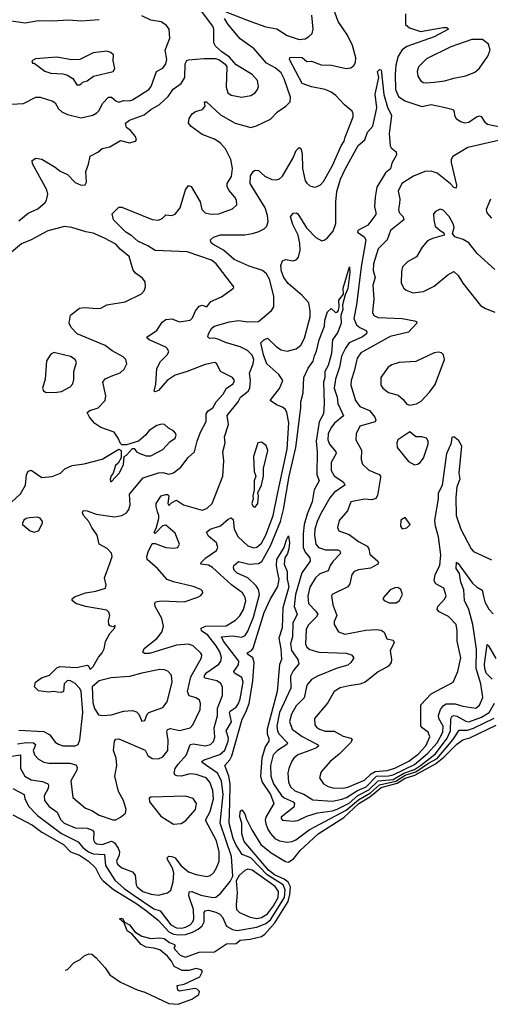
# Model space of a CAD drawing. Extents: x 1550320 to 1685906, y 509093 to 640511.
# Tile 13 of 256: x 1568550 to 1571656, y 516820 to 523317. Entities that reach past the tile are written whole.
import ezdxf

# ---------------------------------------------------------------- set-up
doc = ezdxf.new("R2010")
doc.units = 0

msp = doc.modelspace()

# ---------------------------------------------------------------- linework, layer by layer
at = {"layer": '0CON20XD'}
for points in [[(1568535, 518538.8), (1568595, 518548.3), (1568641.2, 518545), (1568654.4, 518535), (1568648.2, 518515), (1568639.6, 518495), (1568648.5, 518465), (1568675, 518438.2), (1568708.1, 518418.1), (1568741.3, 518411.3), (1568881.7, 518411.7), (1568920.9, 518400.9), (1568929.5, 518385), (1568927.1, 518365), (1568887.3, 518295), (1568900.6, 518185), (1568985, 518114.4), (1569025, 518098.8), (1569075, 518068.2), (1569165, 518036.7), (1569185, 518038.1), (1569216, 518055), (1569247.9, 518082.1), (1569252.9, 518105), (1569235.5, 518165), (1569201.8, 518225), (1569177.1, 518325), (1569190, 518395), (1569185.9, 518444.1), (1569168.5, 518495), (1569174.6, 518555.4), (1569185, 518570), (1569205, 518571.5), (1569377.5, 518497.5), (1569395, 518462.2), (1569425, 518441.1), (1569465, 518439.6), (1569495, 518453.5), (1569528.5, 518495), (1569529.1, 518565), (1569520.5, 518615), (1569526.4, 518633.6), (1569545, 518638.9), (1569605, 518626.1), (1569675, 518644.7), (1569692.3, 518665), (1569740.8, 518765), (1569743.6, 518805), (1569736.9, 518826.9), (1569715, 518843.1), (1569667.5, 518855), (1569657.1, 518885), (1569679.1, 518980.9), (1569750.6, 519105), (1569752.9, 519125), (1569746.3, 519136.3), (1569694.7, 519184.7), (1569665, 519196.2), (1569585, 519188.9), (1569406.7, 519135), (1569373.8, 519133.8), (1569362.4, 519142.4), (1569371.3, 519168.7), (1569455, 519234.6), (1569488.8, 519275), (1569499.4, 519315), (1569487.5, 519365), (1569444.4, 519445), (1569440.8, 519465), (1569446.2, 519475), (1569485, 519482.9), (1569635, 519475.8), (1569725, 519506.7), (1569745, 519517.5), (1569757.5, 519535), (1569756.7, 519545), (1569745, 519556.2), (1569695, 519577.5), (1569565, 519607.5), (1569522.8, 519622.8), (1569459.1, 519695), (1569391.5, 519755), (1569388.5, 519775), (1569396.9, 519805), (1569425, 519861.2), (1569445, 519860.8), (1569515, 519834.6), (1569565, 519830), (1569592.5, 519835), (1569603.8, 519855), (1569575, 519928.6), (1569515, 519980.6), (1569492.5, 519977.5), (1569445, 519927.5), (1569437.5, 519935), (1569450, 519960), (1569467.1, 520025), (1569469.2, 520045), (1569459.6, 520069.6), (1569450, 520105), (1569451.4, 520125), (1569482.5, 520175), (1569515, 520184.4), (1569525, 520184.2), (1569534.2, 520175), (1569528, 520125), (1569535, 520111.2), (1569551.1, 520128.9), (1569585, 520146.2), (1569630, 520115), (1569755, 520080.6), (1569785, 520091.9), (1569820.9, 520125), (1569890.8, 520305), (1569896.5, 520405), (1569891.4, 520465), (1569906, 520525), (1569902.5, 520565), (1569928.9, 520645), (1569918.9, 520705), (1569991.1, 520795), (1570006.4, 520825), (1570057.8, 520865), (1570068.9, 520885), (1570073.5, 520935), (1570067.7, 520985), (1570090.8, 521045), (1570095.6, 521075), (1570085, 521102.5), (1570054.3, 521134.3), (1570005, 521158.3), (1569907.2, 521187.2), (1569865, 521207.5), (1569835, 521214.6), (1569803.2, 521213.2), (1569792.5, 521225), (1569795.6, 521245), (1569815, 521278.9), (1569834.3, 521295), (1569935, 521322.1), (1569995, 521331.2), (1570055, 521322.1), (1570125, 521325.7), (1570211.5, 521398.5), (1570227.1, 521422.9), (1570227.5, 521492.5), (1570199.7, 521605), (1570178.8, 521638.8), (1570151.7, 521661.7), (1570065, 521691.1), (1569964.8, 521734.8), (1569896, 521796), (1569824, 521835), (1569813.8, 521845), (1569810, 521865), (1569828.3, 521881.7), (1569875, 521897.3), (1570035, 521897.1), (1570085, 521905.3), (1570123.6, 521916.4), (1570162.6, 521937.4), (1570181.9, 521955), (1570190.9, 521985), (1570186.4, 522023.6), (1570169.4, 522075), (1570071.1, 522235), (1570074, 522286), (1570092, 522318), (1570105, 522324.3), (1570125, 522321.1), (1570167.1, 522285), (1570215, 522261.5), (1570245, 522260), (1570265, 522265.7), (1570285.4, 522284.6), (1570354.5, 522405), (1570375, 522453.8), (1570395, 522473.8), (1570405, 522466.7), (1570414.5, 522434.5), (1570415.4, 522334.6), (1570435, 522254.2), (1570445, 522237.1), (1570465, 522221.1), (1570495, 522211.1), (1570513.3, 522215), (1570535, 522227.1), (1570555, 522250), (1570615, 522354.5), (1570671.8, 522485), (1570691.4, 522515), (1570697.5, 522542.5), (1570749.8, 522675), (1570751.9, 522695), (1570745, 522712.7), (1570694.6, 522755), (1570637.2, 522817.2), (1570605, 522839.2), (1570565, 522856.1), (1570475, 522872.6), (1570415, 522894.7), (1570331.1, 523055), (1570333.5, 523066.5), (1570345, 523070), (1570415, 523066.7), (1570445, 523040), (1570475, 523043.5), (1570539.4, 523019.4), (1570607, 523017), (1570705, 522995.3), (1570735, 522998.2), (1570755.9, 523014.1), (1570766, 523035), (1570767.5, 523065), (1570746.4, 523146.4), (1570713.2, 523215), (1570652.9, 523305), (1570613.1, 523415)], [(1568545, 521990.5), (1568605, 522039.1), (1568670.4, 522069.6), (1568718.8, 522111.2), (1568726.7, 522125), (1568735.4, 522165), (1568728.9, 522195), (1568634, 522365), (1568632.7, 522387.3), (1568657.1, 522402.9), (1568695, 522397.3), (1568784.5, 522344.5), (1568817.9, 522317.9), (1568865, 522294.2), (1568915, 522241.9), (1568955, 522225.8), (1568982.3, 522227.7), (1568991.2, 522245), (1568985.6, 522315), (1569005, 522363.3), (1569014.7, 522415.3), (1569065, 522442.5), (1569095, 522467.1), (1569145, 522478.6), (1569215, 522520), (1569275, 522504.2), (1569313.3, 522515), (1569320, 522525), (1569313.8, 522545), (1569281.4, 522585), (1569255, 522605.8), (1569248.1, 522635), (1569275.3, 522654.7), (1569370.4, 522689.6), (1569415.3, 522724.7), (1569473.2, 522756.8), (1569529.6, 522810.4), (1569561.7, 522858.3), (1569614.8, 522895.2), (1569638.8, 522935), (1569642.3, 523025), (1569653.2, 523046.8), (1569665, 523052.2), (1569765, 523060), (1569840.7, 523060.7), (1569863.6, 523053.6), (1569905, 523023.3), (1569916, 523006), (1569912, 522872), (1569924.4, 522835), (1569945, 522818.9), (1570015, 522805.5), (1570075, 522815.6), (1570104.2, 522835), (1570119.4, 522855), (1570125.7, 522875.7), (1570120, 522915), (1570084, 522955), (1569979.5, 523019.5), (1569935, 523070), (1569883.9, 523103.9), (1569842.5, 523142.5), (1569832.2, 523165), (1569831.2, 523255), (1569825.4, 523275), (1569729.9, 523399.9)], [(1569075, 523316.7), (1568955, 523307.6), (1568875, 523314.1), (1568765, 523306.5), (1568675, 523308.1), (1568585, 523293.4), (1568430, 523315), (1568420, 523325)], [(1568453.1, 522756.9), (1568575.4, 522764.6), (1568655.5, 522804.5), (1568685, 522805.5), (1568769.3, 522779.3), (1568785, 522767.5), (1568805, 522728.1), (1568828.3, 522708.3), (1568865, 522691.2), (1568955, 522669.4), (1569033.1, 522686.9), (1569058.5, 522701.5), (1569073.3, 522716.7), (1569095.8, 522764.2), (1569135, 522805.5), (1569155, 522805.4), (1569185, 522780.5), (1569205, 522772.2), (1569235.5, 522784.5), (1569275, 522782.3), (1569295, 522788.8), (1569403.1, 522856.9), (1569416.7, 522875), (1569451.9, 522975), (1569495, 522997.1), (1569514.5, 523025), (1569521.3, 523055), (1569510.4, 523115), (1569541.8, 523195), (1569535.8, 523255), (1569518, 523278), (1569483.6, 523303.6), (1569415, 523314.4), (1569355, 523342.5)], [(1568545, 518628.1), (1568709.1, 518619.1), (1568748.4, 518598.4), (1568785, 518550), (1568805, 518536.4), (1568835, 518526.2), (1568915.5, 518524.5), (1568936, 518534), (1568947.5, 518565), (1568966.8, 518745), (1568955.8, 518885.8), (1568945, 518906.7), (1568915, 518936.2), (1568885, 518953.8), (1568865, 518956.2), (1568843.3, 518935), (1568838.8, 518885), (1568825, 518877.5), (1568799.7, 518879.7), (1568775, 518884.2), (1568739.5, 518879.5), (1568675, 518889.2), (1568648, 518915), (1568653.8, 518945), (1568693.3, 518975), (1568747.3, 518992.7), (1568795, 519040), (1568815, 519050), (1568925, 519042.5), (1568995, 519058.8), (1569005, 519052.5), (1569015, 519030), (1569035, 519050), (1569069.1, 519110.9), (1569095, 519138.8), (1569107.5, 519165), (1569117, 519213), (1569143.8, 519266.2), (1569177.5, 519305), (1569180, 519320), (1569165, 519310), (1569145, 519317.5), (1569138, 519328), (1569135, 519350), (1569144.5, 519385), (1569137.6, 519407.6), (1569125, 519420.6), (1568984.1, 519444.1), (1568920, 519465), (1568896.7, 519485), (1568896.7, 519495), (1568911.9, 519508.1), (1568985, 519534.4), (1569052.5, 519545), (1569116, 519565), (1569121.2, 519585), (1569110.6, 519635), (1569147.3, 519735), (1569160.6, 519775), (1569156.4, 519796.4), (1569126.5, 519826.5), (1569075, 519855.8), (1569061.2, 519915), (1569025.3, 519965), (1569006.1, 520006.1), (1568971.9, 520045), (1568963.8, 520065), (1568966.4, 520073.6), (1568975, 520078.8), (1568994.2, 520075.8), (1569055, 520053.8), (1569175, 520035.5), (1569225, 520044.5), (1569255, 520062.9), (1569270.6, 520085), (1569279.1, 520115), (1569275, 520185.8), (1569365, 520294.4), (1569466.2, 520326.2), (1569495, 520328.2), (1569535, 520318.2), (1569565, 520327.1), (1569612.3, 520365), (1569662.7, 520427.3), (1569704.6, 520465), (1569720.6, 520535), (1569742.3, 520595), (1569781.2, 520665), (1569780.3, 520715), (1569794.6, 520735.4), (1569824.7, 520755), (1569846.9, 520795), (1569892.1, 520845), (1569915, 520884.4), (1569959.5, 520915), (1569968, 520935), (1569955, 520956.7), (1569876, 520995), (1569852, 521045), (1569837.5, 521055), (1569775, 521042.1), (1569655.7, 520994.3), (1569575, 520972), (1569523.8, 520936.2), (1569465, 520869.2), (1569445, 520862), (1569436.7, 520866.7), (1569447.7, 520912.3), (1569454.8, 521015.2), (1569478.5, 521061.5), (1569523.3, 521105), (1569533.3, 521125), (1569525.6, 521145), (1569514.4, 521155), (1569403.8, 521205), (1569390.8, 521215), (1569390.8, 521225), (1569454.2, 521265.8), (1569490, 521320), (1569515, 521338.2), (1569555, 521343.5), (1569605, 521322.1), (1569675, 521334.3), (1569690.7, 521349.3), (1569710, 521395), (1569735, 521425.7), (1569755, 521432), (1569785, 521422.5), (1569811.7, 521458.3), (1569882.8, 521487.2), (1569960, 521545), (1569962.5, 521555), (1569847.1, 521705), (1569815, 521729.3), (1569655, 521783.9), (1569443.3, 521793.3), (1569395, 521824), (1569328.5, 521855), (1569290.1, 521890.1), (1569250, 521915), (1569168.8, 521995), (1569160, 522035), (1569205, 522080), (1569225, 522078.6), (1569425, 521997.3), (1569466, 521994), (1569490.8, 522005), (1569515, 522029.2), (1569555, 522024.4), (1569575, 522032.5), (1569608.9, 522075), (1569645, 522193.3), (1569665, 522222.5), (1569682.5, 522215), (1569740, 522115), (1569751.9, 522065), (1569775, 522043.3), (1569814.5, 522034.5), (1569865, 522035.7), (1569955, 522068), (1569982, 522095), (1569980.8, 522125), (1569970.8, 522145), (1569930.8, 522190.8), (1569918.9, 522215), (1569920, 522235), (1569948.7, 522281.3), (1569953.8, 522335), (1569943.6, 522395), (1569908.5, 522465), (1569872.5, 522505), (1569835, 522527.5), (1569755, 522558.6), (1569681.2, 522611.2), (1569663.8, 522635), (1569668, 522665), (1569688, 522695), (1569709.3, 522710.7), (1569755.5, 522724.5), (1569772.9, 522745), (1569770, 522775), (1569782.5, 522775), (1569875, 522688.7), (1569972.5, 522635), (1570075, 522605.6), (1570112.8, 522617.2), (1570205, 522660.8), (1570251.9, 522708.1), (1570306, 522745), (1570336, 522775), (1570336.7, 522805), (1570295, 522927.1), (1570275.9, 522965), (1570235, 522999.7), (1570179.1, 523029.1), (1570097.3, 523125), (1570005, 523190.3), (1569926.1, 523285), (1569901.5, 523325)], [(1569911.4, 523368.6), (1570074.7, 523305.3), (1570175, 523270.2), (1570247.3, 523257.3), (1570315, 523211.6), (1570395, 523186.9), (1570435, 523191.4), (1570458.8, 523205), (1570479.2, 523225), (1570486.9, 523255), (1570477.2, 523347.2)], [(1571096.2, 523355), (1571096.9, 523285), (1571122.2, 523262.2), (1571195, 523238.6), (1571344.3, 523264.3), (1571370, 523265), (1571380, 523255), (1571285, 523203.2), (1571105, 523138.8), (1571075, 523118.5), (1571048.7, 523075), (1571032.8, 523017.2), (1571027.1, 522955), (1571030, 522855), (1571049.6, 522809.6), (1571091.5, 522781.5), (1571205, 522744.6), (1571265, 522756.2), (1571348.9, 522738.9)], [(1571235, 522899.6), (1571285, 522904.7), (1571355, 522912.3), (1571415, 522930.9), (1571495, 522945.5), (1571555, 522970.6), (1571583.9, 522996.1), (1571640.8, 523075), (1571654.2, 523115.8), (1571645, 523156), (1571605, 523186.7), (1571535, 523186.2), (1571395, 523138.5), (1571235, 523058.9), (1571181.9, 523005), (1571173.3, 522975), (1571176.7, 522945), (1571194.3, 522915), (1571213.3, 522903.3), (1571235, 522899.6)], [(1568945, 522886.7), (1568955, 522893.3), (1568966.4, 522903.6), (1568995, 522913.3), (1569036.1, 522943.9), (1569166.7, 522975), (1569177.1, 522995), (1569165.8, 523045), (1569168, 523085), (1569151.2, 523101.2), (1569125, 523110), (1569035, 523098), (1568945.9, 523054.1), (1568895, 523052), (1568795, 523068.8), (1568655, 523057.5), (1568630, 523045), (1568635, 523030), (1568645, 523030), (1568715, 522978), (1568755, 522964.2), (1568835, 522959.2), (1568865, 522950.8), (1568899.7, 522929.7), (1568927.5, 522887.5), (1568945, 522886.7)], [(1568495, 518456.4), (1568555, 518466.1), (1568555.8, 518375.8), (1568583.5, 518325), (1568625, 518300.6), (1568700.4, 518290.4), (1568735.7, 518275.7), (1568740.7, 518265), (1568737.1, 518245), (1568710.4, 518195), (1568713.2, 518165), (1568744.8, 518124.8), (1568798, 518088), (1568819.3, 518039.3), (1568843.2, 518015), (1568915, 517983.5), (1568995, 517982.2), (1569030.1, 517970.1), (1569039.3, 517955), (1569036.7, 517905), (1569045, 517888.5), (1569059, 517879), (1569095, 517875.2), (1569155, 517896), (1569176.1, 517886.1), (1569200.2, 517850.2), (1569207.8, 517825), (1569206.2, 517805), (1569189.7, 517765), (1569196.2, 517745), (1569225, 517720.8), (1569294.2, 517695), (1569311.3, 517671.3), (1569318.7, 517608.7), (1569325.6, 517595), (1569363.3, 517565), (1569417.7, 517547.7), (1569465, 517539.2), (1569525.4, 517554.6), (1569547.3, 517572.7), (1569562, 517628), (1569567, 517685), (1569558, 517718), (1569524.4, 517775), (1569523, 517787), (1569535, 517796.7), (1569555, 517796.2), (1569575, 517786.2), (1569612.4, 517735), (1569665, 517693.3), (1569715, 517675.8), (1569785, 517663.8), (1569809.7, 517670.3), (1569830.9, 517689.1), (1569849.9, 517720.1), (1569865.6, 517764.4), (1569867.1, 517825), (1569849.1, 517899.1), (1569776.9, 518035), (1569807.8, 518092.2), (1569828.3, 518175), (1569825, 518230), (1569804.7, 518285), (1569780, 518315), (1569715, 518335.9), (1569675, 518339.7), (1569615, 518325.3), (1569586.7, 518326.7), (1569574.2, 518334.2), (1569570, 518345), (1569576.8, 518375), (1569595.8, 518405), (1569651.6, 518465), (1569674.4, 518535), (1569695, 518537.9), (1569775, 518525.3), (1569809.4, 518535), (1569829.6, 518555), (1569837.3, 518582.7), (1569833.1, 518645), (1569855.9, 518724.1), (1569854.8, 518775), (1569888.6, 518858.6), (1569889.2, 518915), (1569875, 518937.9), (1569850, 518955), (1569775, 518971.1), (1569768.1, 518978.1), (1569771.1, 518995), (1569785, 519010), (1569864.7, 519065), (1569877.1, 519085), (1569881.4, 519108.6), (1569871.3, 519145), (1569847.1, 519185), (1569792.4, 519255), (1569750.7, 519285), (1569748, 519302), (1569775.8, 519314.2), (1569912.5, 519317.5), (1569975, 519354.6), (1570003, 519383), (1570026.4, 519425), (1570043.1, 519483.1), (1570038.8, 519505), (1570019.6, 519535), (1569947.6, 519587.6), (1569822.5, 519702.5), (1569795, 519716.6), (1569746.2, 519725), (1569748.1, 519735), (1569777.3, 519765), (1569849.5, 519815), (1569858.5, 519835), (1569848.8, 519865), (1569795, 519908.1), (1569782.5, 519935), (1569805.9, 519954.1), (1569875, 519977.2), (1569925, 520020.4), (1569945, 520030.6), (1569958.7, 520018.7), (1569965.9, 519955), (1569992.3, 519905), (1570055, 519844.7), (1570095, 519831.8), (1570115, 519836.5), (1570145, 519862.8), (1570175, 519916.5), (1570223.3, 520045), (1570253.1, 520196.9), (1570315, 520484), (1570325.6, 520655.6), (1570314.1, 520724.1), (1570304.5, 520745), (1570285, 520760.4), (1570244.2, 520775), (1570203.6, 520803.6), (1570265.7, 520884.3), (1570286.4, 520935), (1570259.3, 520975), (1570181.1, 521045), (1570159.3, 521105), (1570140.8, 521185), (1570160.8, 521205), (1570185, 521216.3), (1570245, 521157.1), (1570275, 521137.3), (1570315, 521130), (1570375, 521145.3), (1570405, 521169.3), (1570430.3, 521215), (1570466.3, 521355), (1570468.1, 521395), (1570457.7, 521447.7), (1570415, 521496), (1570321.6, 521575), (1570294.2, 521615), (1570277.9, 521655), (1570274.3, 521695), (1570284.6, 521725.4), (1570305, 521733.8), (1570355, 521725.9), (1570375, 521732.5), (1570389.3, 521750.7), (1570401.1, 521795), (1570399.4, 521839.4), (1570386.9, 521895), (1570351.8, 521965), (1570338, 522015), (1570355, 522040), (1570375, 522041.4), (1570385, 522035.6), (1570442.6, 521942.6), (1570505, 521880), (1570545, 521858.6), (1570559.1, 521860.9), (1570578.8, 521875), (1570618.7, 521921.3), (1570637.3, 521972.7), (1570635.8, 522115), (1570643.9, 522183.8), (1570667.8, 522265), (1570698.6, 522331.4), (1570784, 522486), (1570828.9, 522525), (1570844.4, 522575.6), (1570881.6, 522615), (1570906.9, 522735), (1570895.9, 522825), (1570920, 522935), (1570912.5, 522975), (1570925, 522987.5), (1570935, 522986.7), (1570952.3, 522822.3), (1570978.5, 522738.5), (1571003.2, 522685), (1570988.5, 522565), (1570995.3, 522485.3), (1571001.7, 522471.7), (1571034, 522445), (1571036.2, 522425), (1571005, 522370), (1570998, 522332), (1570965, 522307.1), (1570907.8, 522212.2), (1570895.7, 522145), (1570891.2, 522081.2), (1570901.2, 522045), (1570899.5, 522030.5), (1570848.2, 521961.8), (1570782.5, 521925), (1570780, 521915), (1570824.5, 521884.5), (1570834.7, 521864.7), (1570803, 521685), (1570772.7, 521435), (1570754.3, 521345), (1570773.4, 521303.4), (1570795, 521285.3), (1570835.6, 521265), (1570841.8, 521255), (1570838.2, 521245), (1570812.9, 521225), (1570724.5, 521185), (1570699.7, 521150.3), (1570673.2, 521096.8), (1570660.7, 521025), (1570633.5, 520945), (1570625.7, 520885.7), (1570644.2, 520825), (1570649.3, 520785), (1570665, 520751.9), (1570687.3, 520702.7), (1570628.5, 520655), (1570606.5, 520625), (1570586.3, 520585), (1570582.6, 520545), (1570594.2, 520515), (1570637.1, 520465), (1570639.2, 520455), (1570605.3, 520395), (1570605, 520342.5), (1570626.5, 520306.5), (1570687.8, 520265), (1570695.5, 520245), (1570625, 520196.2), (1570597.8, 520162.2), (1570535.2, 520055), (1570513.2, 520005), (1570498.4, 519955), (1570495.2, 519915.2), (1570504.2, 519855), (1570522.7, 519835), (1570568.7, 519818.7), (1570649.8, 519819.7), (1570663, 519813), (1570667.5, 519795), (1570617.8, 519745), (1570598.2, 519715), (1570585, 519679.5), (1570530.5, 519659.5), (1570501.8, 519635), (1570465, 519572.2), (1570452.3, 519512.2), (1570456, 519465), (1570505.4, 519415), (1570517.7, 519395), (1570506.8, 519375), (1570456.3, 519323.7), (1570440.4, 519295), (1570436.1, 519196.1), (1570445, 519176.7), (1570465, 519160), (1570525, 519142.6), (1570705, 519137.4), (1570739.2, 519125), (1570754.3, 519105), (1570735, 519074.4), (1570715, 519057.9), (1570645, 519038.4), (1570515.6, 518985), (1570475, 518962.1), (1570444.6, 518925), (1570426.9, 518843.1), (1570375, 518788.8), (1570344.7, 518735), (1570331, 518685), (1570348.4, 518635), (1570415, 518588.1), (1570516.4, 518535), (1570524.5, 518525), (1570508.3, 518511.7), (1570465.6, 518494.4)], [(1571348.9, 522738.9), (1571410, 522725), (1571418.3, 522708.3), (1571418.8, 522685), (1571431.2, 522665), (1571458.8, 522645), (1571485, 522635.7), (1571515, 522640), (1571565, 522676.2), (1571585, 522683.3), (1571595, 522677.5), (1571620.2, 522640.2), (1571637.6, 522627.6), (1571753, 522603)], [(1571718.8, 522521.2), (1571507.6, 522472.4), (1571409.5, 522415), (1571398.8, 522395), (1571398.5, 522375), (1571433.1, 522225), (1571430, 522205), (1571415, 522208.6), (1571393.1, 522233.1), (1571305, 522303.2), (1571265, 522317.8), (1571224.3, 522315.7), (1571148.9, 522285), (1571072.1, 522235), (1571048.2, 522185), (1571058.9, 522135), (1571055.8, 522104.2), (1571050.5, 522065), (1571054.3, 522045), (1571081.1, 522015), (1571085.5, 521995), (1570998, 521925), (1570974.5, 521865), (1570915, 521805.6), (1570885.9, 521705), (1570882.6, 521662.6), (1570895.3, 521615), (1570879.6, 521565), (1570887.7, 521475), (1570877.5, 521385), (1570887.1, 521365), (1570915, 521352.7), (1571075, 521344.7), (1571155, 521330.5), (1571168.8, 521325), (1571170.8, 521315), (1571115, 521254.6), (1570995, 521226.4), (1570801.7, 521118.3), (1570776.3, 521083.7), (1570756.9, 520996.9), (1570737.6, 520935), (1570736, 520905), (1570765.4, 520805), (1570794, 520764), (1570857.9, 520737.9), (1570894.1, 520695), (1570901.5, 520675), (1570895, 520664), (1570795.7, 520635), (1570770.6, 520585), (1570768.1, 520545), (1570805.9, 520475.9), (1570802.9, 520415), (1570813.5, 520383.5), (1570855, 520344.5), (1570922, 520315), (1570932, 520305), (1570931.4, 520295), (1570911.7, 520178.3), (1570901.5, 520158.5), (1570875, 520148.9), (1570825, 520152.5), (1570736, 520135), (1570713.1, 520075), (1570658.5, 520011.5), (1570647.5, 519965), (1570656.2, 519945), (1570725, 519920), (1570785, 519872.9), (1570843.3, 519843.3), (1570854.5, 519824.5), (1570859.8, 519789.8), (1570913.1, 519745), (1570918.1, 519735), (1570914.4, 519725), (1570865, 519697.7), (1570785, 519686.1), (1570757.5, 519675), (1570741.5, 519655), (1570728.2, 519595), (1570716.2, 519573.8), (1570612.5, 519525), (1570607.5, 519515), (1570617.7, 519455), (1570642.1, 519385), (1570626.2, 519345), (1570625.5, 519325), (1570655, 519278.1), (1570695, 519262.3), (1570835, 519288.2), (1570905, 519293.8), (1570935, 519288.8), (1570955.7, 519275), (1570972.4, 519232.4), (1571015, 519222), (1571021.4, 519205), (1570994.5, 519155.5), (1571003.5, 519095), (1571000.6, 519075), (1570985, 519051.4), (1570915, 519013.1), (1570830, 518945), (1570795, 518932.1), (1570725, 518920.4), (1570665, 518909.1), (1570625.4, 518884.6), (1570582.1, 518807.9), (1570495.7, 518705), (1570497.8, 518665), (1570508.8, 518648.8), (1570529.2, 518635), (1570565, 518621.5), (1570625, 518621.9), (1570685, 518588.9), (1570736.2, 518575), (1570744.2, 518565), (1570732.5, 518545), (1570658.8, 518471.2), (1570598.6, 518421.4), (1570540.6, 518355), (1570528.9, 518315), (1570555.6, 518275), (1570585, 518256.2), (1570617.7, 518247.8), (1570685, 518246.1), (1570715, 518252.5), (1570825, 518299.6), (1570869.4, 518340.6), (1570895, 518355.9), (1570975, 518363.1), (1571025, 518378.5), (1571118.5, 518425), (1571179, 518471), (1571230.9, 518525), (1571257.1, 518585), (1571245.6, 518615), (1571205.7, 518645), (1571197.9, 518657.9), (1571198.1, 518795), (1571265, 518868.5), (1571412, 518945), (1571441.1, 519015), (1571461.5, 519105), (1571436.8, 519215), (1571438.2, 519285), (1571430.8, 519325), (1571379.5, 519379.5), (1571319.6, 519409.6), (1571306.2, 519425), (1571310.8, 519445), (1571356.1, 519495), (1571364.6, 519515), (1571349.5, 519565), (1571297.1, 519595), (1571285.4, 519615), (1571291.6, 519655), (1571322.2, 519715), (1571330.5, 519785), (1571313.6, 519905), (1571294.2, 519975), (1571290, 520015), (1571314.2, 520155), (1571314, 520195), (1571340.4, 520245), (1571368.6, 520455), (1571399.2, 520525), (1571405, 520562.5), (1571415, 520566.2), (1571443.1, 520545), (1571465.8, 520505), (1571448.9, 520325), (1571454.4, 520285), (1571435.4, 520235), (1571428.8, 520165), (1571431.4, 520045), (1571460.6, 519955), (1571529.5, 519825), (1571545, 519808.1), (1571665, 519753.1)], [(1571658, 522132), (1571628, 522065), (1571632.7, 522042.7), (1571665, 522006.7)], [(1571685, 521667.5), (1571569.5, 521775), (1571513.9, 521843.9), (1571476.3, 521866.3), (1571422.5, 521885), (1571407.5, 521905), (1571418.6, 521945), (1571413.1, 521965), (1571385, 522018), (1571345, 522060), (1571324.2, 522065.8), (1571295, 522051.2), (1571282, 522035), (1571282.5, 521995), (1571292.9, 521955), (1571325.8, 521925.8), (1571349.3, 521909.3), (1571352.5, 521895), (1571275, 521872.9), (1571242.5, 521857.5), (1571205.7, 521815), (1571168, 521752), (1571110.2, 521719.8), (1571076.9, 521685), (1571068.9, 521655), (1571067.9, 521577.9), (1571084.2, 521545), (1571101.3, 521531.3), (1571145, 521514), (1571215, 521524.2), (1571285, 521559.2), (1571375, 521634.2), (1571415, 521656), (1571445, 521628.8), (1571475, 521578.8), (1571591.1, 521431.1), (1571625, 521410), (1571685, 521386.2)], [(1568495, 520133.1), (1568555, 520188.1), (1568587.5, 520245), (1568595, 520312.5), (1568605, 520338.8), (1568625, 520344), (1568695, 520296), (1568765, 520302), (1568820, 520325), (1568847.3, 520352.7), (1568895.4, 520374.6), (1568975, 520386.4), (1569093.3, 520416.7), (1569205, 520482.5), (1569220, 520475), (1569220, 520425), (1569199.3, 520390.7), (1569182.5, 520375), (1569167.5, 520325), (1569154, 520306), (1569147.5, 520285), (1569150, 520270), (1569155, 520270), (1569206, 520325), (1569235, 520380), (1569240, 520435), (1569255, 520442.5), (1569295, 520487.5), (1569305, 520487.5), (1569321.4, 520465), (1569342, 520455), (1569385, 520439.5), (1569415, 520438.1), (1569495, 520480.6), (1569539.7, 520530.3), (1569576.1, 520555), (1569582.2, 520575), (1569578.9, 520588.9), (1569564.1, 520604.1), (1569531.2, 520621.2), (1569505.9, 520645.9), (1569485, 520648.8), (1569455, 520638.8), (1569405, 520606.7), (1569381.2, 520575), (1569335, 520536), (1569255, 520512.5), (1569225, 520512.5), (1569215, 520520), (1569200.8, 520555), (1569174, 520595), (1569085, 520625.5), (1569045, 520653.3), (1569009.5, 520695), (1568996, 520725), (1569012.2, 520737.8), (1569068, 520755), (1569114.4, 520805), (1569118.6, 520835), (1569098.9, 520925), (1569115, 520947.8), (1569165, 520969.1), (1569212.6, 520987.4), (1569240.2, 521009.8), (1569257.9, 521045), (1569251.1, 521075), (1569232.6, 521092.6), (1569160.7, 521130.7), (1569115, 521166.7), (1568929.2, 521245), (1568889.4, 521285), (1568877.1, 521315), (1568885, 521366.7), (1568945, 521414), (1568975, 521418.6), (1569065, 521410.8), (1569085, 521414.2), (1569125, 521435.6), (1569245, 521455.8), (1569353.2, 521506.8), (1569371.6, 521528.4), (1569379.7, 521555), (1569377.1, 521587.1), (1569361.2, 521611.2), (1569314.6, 521645), (1569298.8, 521665), (1569272, 521755), (1569213.2, 521803.2), (1569185, 521836.5), (1569109.2, 521875), (1569035, 521907.9), (1568986.6, 521916.6), (1568895, 521945.3), (1568845, 521951.4), (1568735, 521923.1), (1568626.1, 521863.9), (1568561.8, 521838.2), (1568495, 521783.3)], [(1568505, 518243.2), (1568578.5, 518205), (1568584.6, 518175), (1568610, 518125), (1568667.5, 518065), (1568825, 517947.3), (1568935, 517892.5), (1568966.1, 517855), (1569005, 517825.5), (1569035, 517813.1), (1569109.5, 517809.5), (1569116.5, 517735), (1569178.7, 517638.7), (1569238.3, 517585), (1569305, 517537.1), (1569435, 517450.6), (1569476.5, 517436.5), (1569546.7, 517345), (1569585, 517324.3), (1569618, 517322), (1569645, 517328.5), (1569674.2, 517345), (1569692, 517365), (1569700.2, 517385), (1569697.8, 517445), (1569665.7, 517535), (1569668.9, 517561.1), (1569685, 517563.8), (1569745, 517540.8), (1569825, 517525.2), (1569845, 517526.9), (1569875, 517551.8), (1569939.9, 517630.1), (1569955.6, 517665), (1569947.4, 517795), (1569873.8, 518015), (1569892.1, 518205), (1569880.9, 518295), (1569855, 518345.2), (1569753.1, 518415), (1569754.6, 518425), (1569767, 518433), (1569871.4, 518468.7), (1569902.8, 518497.1), (1569925, 518555.7), (1569927.1, 518577.1), (1569912.1, 518625), (1569947, 518683), (1569934.5, 518745.5), (1569939.6, 518755), (1569979.1, 518780.9), (1569995, 518805.5), (1570005.6, 518835), (1570024.8, 518945), (1570015, 518976.9), (1569968.2, 519005), (1569963.1, 519015), (1569995, 519058.9), (1569995.8, 519085), (1569895.2, 519215), (1569882.2, 519245), (1569955, 519250.2), (1570015, 519241.7), (1570037, 519253), (1570055, 519281.5), (1570092.8, 519375), (1570131.9, 519525), (1570127.1, 519557.1), (1570110.8, 519580.8), (1570055, 519633.2), (1569985, 519665.6), (1569965.6, 519685), (1569960.5, 519700.5), (1569963.1, 519715), (1569995, 519741.9), (1570065, 519724.1), (1570125, 519727.6), (1570148.6, 519741.3), (1570205, 519844.7), (1570270.8, 520005), (1570291.9, 520085), (1570327.7, 520305), (1570371.9, 520495), (1570405.8, 520755.8), (1570404.8, 520795.2), (1570420.3, 520855), (1570424.4, 520955), (1570453.4, 521016.6), (1570486.2, 521063.8), (1570495, 521098.1), (1570509.9, 521130.1), (1570526, 521205), (1570561.1, 521295), (1570563.6, 521335), (1570580.7, 521389.3), (1570605, 521410), (1570634.5, 521384.5), (1570645, 521386), (1570653.2, 521396.8), (1570659.4, 521425), (1570655.6, 521465), (1570687.5, 521505), (1570685.7, 521545), (1570726.4, 521686.4), (1570728, 521648), (1570715, 521543.3), (1570698.3, 521501.7), (1570681.5, 521435), (1570682.1, 521405), (1570669.2, 521365), (1570672, 521315), (1570650, 521255), (1570613.4, 521205), (1570608.2, 521115), (1570585.2, 521035), (1570564.8, 520995), (1570564.4, 520955), (1570555.2, 520925), (1570560.4, 520785), (1570554.7, 520715.3), (1570526, 520664), (1570506.8, 520535), (1570514.3, 520465), (1570510.8, 520315), (1570527.5, 520275), (1570493.4, 520215), (1570480, 520135), (1570447, 520055), (1570426.8, 519985), (1570420.2, 519925), (1570421.4, 519835), (1570433.9, 519803.9), (1570464.3, 519765), (1570467.8, 519745), (1570412.9, 519667.1), (1570370.9, 519525), (1570361.7, 519445), (1570381.6, 519395), (1570351.7, 519335), (1570349.8, 519245), (1570337.7, 519197.7), (1570344.9, 519154.9), (1570384.6, 519095), (1570393, 519067), (1570355, 519019.5), (1570337.4, 518985), (1570338.8, 518905), (1570265.3, 518745.3), (1570248.1, 518655), (1570250.8, 518625), (1570259.6, 518605), (1570317.1, 518545), (1570313.8, 518535), (1570251.5, 518495), (1570223.2, 518465), (1570205.2, 518395), (1570207.8, 518325), (1570224.4, 518275), (1570277.3, 518197.3), (1570295, 518181.9), (1570355.1, 518155.1), (1570363.9, 518145), (1570358.2, 518121.8), (1570276.4, 518055), (1570274.6, 518045), (1570284.3, 518035), (1570355, 518029), (1570385, 518032.6), (1570445, 518060.8), (1570516.1, 518083.9), (1570615, 518097), (1570645, 518107.7), (1570725, 518147.2), (1570782.2, 518197.8), (1570855, 518236), (1570915.3, 518294.7), (1571015, 518304.4), (1571085, 518345.9), (1571155, 518370.1), (1571194.7, 518395), (1571295, 518473.4), (1571372, 518575), (1571393.8, 518625), (1571396.4, 518703.6), (1571405, 518720.6), (1571415, 518725.2), (1571435, 518722.3), (1571495, 518688.4), (1571515, 518683.4), (1571597.8, 518715), (1571647.5, 518745), (1571683.4, 518806.6)], [(1568725, 520857.5), (1568795, 520858.1), (1568825, 520864.5), (1568884, 520895), (1568900, 520915), (1568906.8, 520943.2), (1568907.8, 520995), (1568924.4, 521055), (1568915.3, 521075.3), (1568885, 521094.4), (1568775, 521120), (1568755, 521108.8), (1568727.1, 521065), (1568716.9, 520945), (1568701.2, 520885), (1568707.5, 520867.5), (1568725, 520857.5)], [(1571125, 520773.8), (1571168.8, 520781.2), (1571199.4, 520800.6), (1571255, 520858), (1571291.1, 520908.9), (1571352.9, 521075), (1571348, 521105), (1571335, 521118.8), (1571315, 521123.8), (1571285, 521119.2), (1571165, 521061.5), (1571055, 521055.6), (1571005, 521040), (1570980.8, 521025), (1570932.5, 520955), (1570932.5, 520905), (1570946, 520885), (1570985, 520856.7), (1571048.9, 520838.9), (1571081.2, 520811.2), (1571105, 520780), (1571125, 520773.8)], [(1571155, 520380), (1571175, 520383.8), (1571194.2, 520395.8), (1571215, 520422.5), (1571245.5, 520515), (1571246.6, 520536.6), (1571235, 520556), (1571205, 520563.8), (1571165, 520563.3), (1571125, 520596.7), (1571046.2, 520545), (1571038.8, 520525), (1571040.8, 520495), (1571115, 520400.8), (1571155, 520380)], [(1570105, 520100.8), (1570120.8, 520125), (1570127.1, 520175), (1570122.5, 520195), (1570145.7, 520245), (1570158, 520305), (1570158.8, 520355), (1570188.6, 520475), (1570177.3, 520507.3), (1570145, 520530), (1570122.5, 520525), (1570093.3, 520435), (1570097.5, 520335), (1570107.5, 520305), (1570097, 520273), (1570097.5, 520215), (1570088.8, 520175), (1570091.2, 520155), (1570081.9, 520125), (1570090, 520105), (1570105, 520100.8)], [(1568645, 519935.8), (1568675, 519944), (1568700.8, 519995), (1568700.8, 520005), (1568685, 520027.5), (1568665, 520034.4), (1568615, 520029.7), (1568593.5, 520026.5), (1568576.9, 520015), (1568567.5, 519995), (1568569.1, 519985), (1568618.8, 519945), (1568645, 519935.8)], [(1571075, 519956.7), (1571105, 519964.4), (1571128, 519985), (1571095, 520032.5), (1571066.4, 520013.6), (1571064, 519975), (1571075, 519956.7)], [(1568505, 518070), (1568635, 518001.2), (1568695, 517956.2), (1568838.1, 517875), (1568886, 517826), (1568945, 517803), (1569003.1, 517765), (1569051.1, 517721.1), (1569083.5, 517655), (1569099.7, 517635), (1569168.4, 517578.4), (1569316.3, 517486.3), (1569385.8, 517435.8), (1569465, 517373.7), (1569535, 517298.8), (1569565, 517283.6), (1569597.5, 517277.5), (1569645, 517280.7), (1569690.9, 517295), (1569728.6, 517315), (1569755, 517337.6), (1569766.5, 517365), (1569767.7, 517425), (1569775, 517436.2), (1569795, 517441.4), (1569845, 517428.2), (1569870.4, 517415), (1569889.5, 517395), (1569915, 517336.2), (1569955, 517313.5), (1569985, 517307.6), (1570115, 517328.2), (1570175, 517354), (1570205, 517377.8), (1570296.6, 517525), (1570301.6, 517575), (1570289.3, 517609.3), (1570183.6, 517673.6), (1570075, 517785.5), (1570017.8, 517807.8), (1569979.2, 517869.2), (1569958, 517915), (1569933, 518015), (1569935.8, 518145), (1569938.2, 518275), (1569930, 518325), (1569902.9, 518395), (1569936.5, 518433.5), (1569950.5, 518459.5), (1570017.8, 518702.2), (1570043.1, 518746.9), (1570064.9, 518805), (1570089, 518955), (1570097.1, 519075), (1570087.6, 519105), (1570060, 519125), (1570051.9, 519138.1), (1570079.6, 519155), (1570090.7, 519169.3), (1570164, 519405), (1570205, 519495.8), (1570254.1, 519575.9), (1570262, 519625), (1570251.5, 519675), (1570244.4, 519715), (1570248.1, 519755), (1570295.7, 519835), (1570310, 519885), (1570325, 519910), (1570330, 519865), (1570325.5, 519825.5), (1570317.1, 519795), (1570299.5, 519765), (1570294.4, 519725), (1570315.6, 519675), (1570315.5, 519625), (1570325.6, 519575.6), (1570287, 519435), (1570281.2, 519305), (1570259.8, 519235), (1570272.9, 519165), (1570277.5, 519095), (1570265, 519062.5), (1570249.8, 518885), (1570182.4, 518635), (1570183, 518605), (1570195.3, 518574.7), (1570193.7, 518556.3), (1570170.1, 518519.9), (1570147.6, 518445), (1570138.6, 518325), (1570150.4, 518285), (1570204.8, 518205), (1570227.9, 518145), (1570174.8, 518055), (1570170.7, 518035), (1570175, 518010.8), (1570187.3, 517975), (1570205, 517947.5), (1570234.8, 517914.8), (1570265, 517898.4), (1570315, 517890.7), (1570348.8, 517895), (1570371.9, 517905), (1570459.5, 517970.5), (1570705, 518099.9), (1570785, 518169.1), (1570865, 518214.8), (1570925, 518269), (1571031.6, 518291.6), (1571095, 518331.8), (1571165, 518354.8), (1571248.4, 518411.6), (1571305, 518441.5), (1571408.3, 518565), (1571450.8, 518629.2), (1571505, 518628.6), (1571545, 518641.4), (1571681.3, 518708.7)], [(1570465.6, 518494.4), (1570384.8, 518465.2), (1570358.9, 518445), (1570345.5, 518425), (1570325.5, 518375), (1570320.4, 518345), (1570324.6, 518285), (1570337.1, 518255), (1570365, 518228.4), (1570425, 518205.7), (1570485, 518169.5), (1570615, 518160.4), (1570675, 518172.9), (1570707.6, 518185), (1570778.8, 518231.2), (1570836, 518255), (1570905, 518324.3), (1570985, 518326.6), (1571015, 518335.1), (1571155, 518402.4), (1571242.1, 518475), (1571304.9, 518545), (1571342.3, 518615), (1571344.2, 518654.2), (1571316.9, 518705), (1571315.2, 518725), (1571326.6, 518765), (1571347.9, 518792.1), (1571365, 518803.3), (1571425, 518801.7), (1571475, 518786.5), (1571560, 518775), (1571585, 518793.5), (1571605.7, 518845), (1571594.1, 518935), (1571563.5, 519035), (1571563.9, 519163.9), (1571540.3, 519325), (1571514.4, 519424.4), (1571486.1, 519485), (1571481.6, 519555), (1571462.3, 519605), (1571452.6, 519662.6), (1571430.9, 519695), (1571433.1, 519736.9), (1571445, 519728.8), (1571539.5, 519599.5), (1571565, 519575.4), (1571602.8, 519552.8), (1571612.9, 519502.9), (1571620.8, 519475), (1571646.7, 519426.7), (1571675, 519395.5)], [(1570989.5, 519469.5), (1571035, 519470), (1571056.2, 519485), (1571076, 519525), (1571066.1, 519556.1), (1571045, 519570), (1571025, 519568.8), (1570995.9, 519554.1), (1570950, 519505), (1570947.5, 519495), (1570955, 519483.3), (1570989.5, 519469.5)], [(1571668.3, 518965), (1571628.3, 519005), (1571619.2, 519035), (1571618.1, 519065), (1571635, 519193.3), (1571645, 519186), (1571691.9, 519101.9)], [(1569355, 518687.5), (1569375, 518693.3), (1569391.4, 518735), (1569401.4, 518745), (1569495, 518778.5), (1569524.1, 518815.9), (1569555.4, 518945.4), (1569552.1, 518992.1), (1569527.8, 519017.8), (1569505, 519026.5), (1569475, 519028.2), (1569355, 519006), (1569275, 518983.1), (1569154.5, 518974.5), (1569075, 518955.3), (1569028.8, 518915), (1569031.7, 518811.7), (1569042.8, 518772.8), (1569070.6, 518730.6), (1569095.3, 518725.3), (1569155, 518730.3), (1569235, 518753.5), (1569295, 518759.6), (1569319.8, 518749.8), (1569335.8, 518735), (1569355, 518687.5)], [(1568851.1, 517045.4), (1568865, 517050), (1568910, 517095), (1568950, 517115), (1568975, 517140), (1569006.7, 517153.3), (1569025, 517150), (1569055, 517127.1), (1569115, 517061.2), (1569144.4, 517015), (1569216, 516965), (1569324.2, 516915), (1569375, 516900), (1569533.8, 516825), (1569595, 516820), (1569685, 516853.8), (1569731.2, 516885), (1569736, 516905), (1569720.7, 516920.7), (1569705, 516923.8), (1569605, 516906.2), (1569594.2, 516914.2), (1569590, 516945), (1569635, 516952.5), (1569738.3, 517001.7), (1569755.8, 517035.8), (1569748.5, 517048.5), (1569715.3, 517055.3), (1569666.4, 517043.6), (1569622.9, 517042.9), (1569569.4, 517069.4), (1569551.1, 517105), (1569525, 517136.9), (1569475, 517178.5), (1569435, 517190.8), (1569385, 517196.6), (1569351.5, 517215), (1569292.1, 517282.1), (1569259.4, 517305), (1569238.3, 517358.3), (1569207.5, 517385), (1569218, 517388), (1569231.2, 517385), (1569241.7, 517361.7), (1569275, 517344.3), (1569308.7, 517298.7), (1569355, 517269.5), (1569415, 517253.6), (1569475, 517258.8), (1569502.5, 517255), (1569537.7, 517227.7), (1569572.5, 517215), (1569576.7, 517205), (1569567.5, 517195), (1569575, 517178.8), (1569610, 517145), (1569645, 517130), (1569735, 517164), (1569835, 517167.3), (1569915, 517218.7), (1569977.7, 517222.3), (1570005, 517242.5), (1570070.2, 517249.8), (1570145, 517267.3), (1570166.8, 517283.2), (1570233.2, 517356.8), (1570321.6, 517498.4), (1570333.9, 517545), (1570336.4, 517595), (1570322.1, 517625), (1570295.6, 517645.6), (1570231.7, 517675), (1570192.2, 517705), (1570030.8, 517895), (1570015.9, 517945), (1570016.9, 518015), (1570002.8, 518057.2), (1570005, 518090), (1570015, 518102.5), (1570035, 518076.7), (1570044.4, 518045), (1570081.5, 517971.5), (1570142, 517875), (1570209, 517819), (1570305, 517762.5), (1570325, 517756.9), (1570358.7, 517781.3), (1570400.3, 517835), (1570519.8, 517945), (1570688.3, 518051.7), (1570787.5, 518145), (1570860.6, 518189.4), (1570895, 518218.5), (1570935, 518249.7), (1571040.9, 518279.1), (1571095, 518313.2), (1571157.4, 518332.6), (1571295, 518407), (1571349.7, 518450.3), (1571435, 518537.3), (1571475, 518564.3), (1571520.7, 518579.3), (1571695, 518660.9)], [(1569565, 518008.9), (1569615, 518012.7), (1569646.4, 518033.6), (1569710, 518105), (1569716.2, 518145), (1569695, 518178.1), (1569645, 518193.9), (1569415, 518185.8), (1569405, 518180), (1569405.8, 518155), (1569481.4, 518061.4), (1569565, 518008.9)], [(1570115, 517386.9), (1570145, 517393.3), (1570185, 517417.3), (1570225, 517469), (1570256.3, 517525), (1570258.8, 517565), (1570235, 517598.4), (1570085, 517705.7), (1570055, 517712.5), (1570035, 517703.3), (1569999.2, 517670.8), (1569978.5, 517635), (1569986.3, 517555), (1569977.7, 517475), (1569981.3, 517445), (1570001, 517425), (1570071.2, 517395), (1570115, 517386.9)]]:
    msp.add_lwpolyline(points, dxfattribs=at)

doc.saveas('drawing.dxf')
